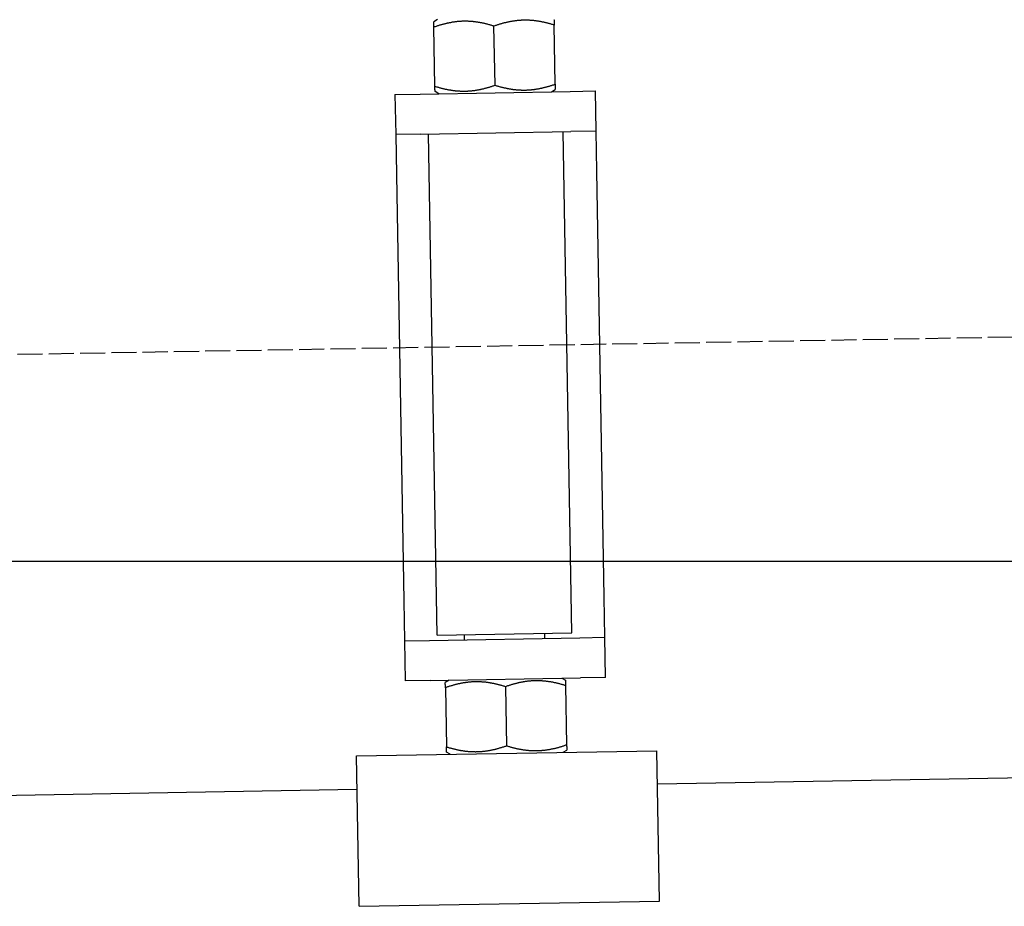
# Model space of a CAD drawing. Extents: x 562 to 7231, y 5467 to 12326.
# Tile 46 of 65: x 5869 to 6065, y 8047 to 8224. Entities that reach past the tile are written whole.
import ezdxf

# ---------------------------------------------------------------- set-up
doc = ezdxf.new("R2010")
doc.units = 0
doc.linetypes.add('GEN3', pattern=[6.25, 5, -1.25])
doc.layers.get('0').update_dxf_attribs({"linetype": 'CONTINUOUS'})
doc.layers.add('3', color=6, linetype='GEN3')
doc.layers.add('5', color=3, linetype='CONTINUOUS')

msp = doc.modelspace()

# ---------------------------------------------------------------- linework, layer by layer
for p, q in [((5952.16, 8224), (5951.418, 8223.554)), ((5975.639, 8211.112), (5975.433, 8222.901)), ((5951.642, 8210.694), (5951.436, 8222.482)), ((5963.64, 8210.903), (5963.435, 8222.692)), ((5943.67, 8209.049), (5948.669, 8209.137)), ((5943.67, 8209.049), (5943.809, 8201.051)), ((5948.669, 8209.137), (5978.664, 8209.66)), ((5952.418, 8209.202), (5951.661, 8209.622)), ((5974.915, 8209.595), (5975.657, 8210.041)), ((5978.664, 8209.66), (5983.664, 8209.748)), ((5983.803, 8201.749), (5983.664, 8209.748)), ((5948.809, 8201.138), (5943.809, 8201.051)), ((5948.809, 8201.138), (5978.804, 8201.661)), ((5952.104, 8101.18), (5950.358, 8201.165)), ((5979, 8101.65), (5977.254, 8201.634)), ((5983.803, 8201.749), (5978.804, 8201.661)), ((5983.943, 8193.75), (5983.803, 8201.749)), ((5943.809, 8201.051), (5943.949, 8193.052)), ((5985.426, 8108.763), (5983.943, 8193.75)), ((5943.949, 8193.052), (5945.432, 8108.065)), ((5985.566, 8100.764), (5985.426, 8108.763)), ((5945.432, 8108.065), (5945.572, 8100.066)), ((5952.104, 8101.18), (5979, 8101.65)), ((5957.57, 8100.275), (5957.553, 8101.275)), ((5973.568, 8100.555), (5973.55, 8101.555)), ((5945.572, 8100.066), (5950.571, 8100.153)), ((5945.572, 8100.066), (5945.712, 8092.067)), ((5950.571, 8100.153), (5980.567, 8100.677)), ((5980.567, 8100.677), (5985.566, 8100.764)), ((5985.706, 8092.765), (5985.566, 8100.764)), ((5950.711, 8092.155), (5945.712, 8092.067)), ((5950.711, 8092.155), (5980.706, 8092.678)), ((5954.46, 8092.22), (5953.718, 8091.774)), ((5976.957, 8092.613), (5977.714, 8092.193)), ((5977.733, 8091.121), (5977.939, 8079.333)), ((5985.706, 8092.765), (5980.706, 8092.678)), ((5953.737, 8090.702), (5953.942, 8078.914)), ((5965.735, 8090.912), (5965.941, 8079.123)), ((5935.971, 8077.095), (5995.962, 8078.142)), ((5954.719, 8077.422), (5953.961, 8077.842)), ((5977.215, 8077.815), (5977.958, 8078.261)), ((5996.486, 8048.147), (5995.962, 8078.142)), ((5936.495, 8047.1), (5935.971, 8077.095)), ((6241.042, 8075.719), (5996.079, 8071.443)), ((5936.088, 8070.396), (4741.27, 8049.54)), ((5936.495, 8047.1), (5996.486, 8048.147))]:
    msp.add_line(p, q)
for points in [[(5951.44, 8222.48, 0), (5951.44, 8222.51, 0), (5951.44, 8222.53, 0), (5951.44, 8222.55, 0), (5951.43, 8222.58, 0), (5951.43, 8222.6, 0), (5951.43, 8222.62, 0), (5951.43, 8222.64, 0), (5951.43, 8222.67, 0), (5951.43, 8222.69, 0), (5951.43, 8222.71, 0), (5951.43, 8222.73, 0), (5951.43, 8222.75, 0), (5951.43, 8222.77, 0), (5951.43, 8222.79, 0), (5951.43, 8222.81, 0), (5951.43, 8222.83, 0), (5951.43, 8222.85, 0), (5951.43, 8222.87, 0), (5951.43, 8222.89, 0), (5951.43, 8222.9, 0), (5951.43, 8222.92, 0), (5951.43, 8222.94, 0), (5951.43, 8222.96, 0), (5951.43, 8222.98, 0), (5951.43, 8222.99, 0), (5951.43, 8223.01, 0), (5951.43, 8223.02, 0), (5951.43, 8223.04, 0), (5951.43, 8223.06, 0), (5951.43, 8223.07, 0), (5951.43, 8223.09, 0), (5951.43, 8223.1, 0), (5951.43, 8223.12, 0), (5951.43, 8223.13, 0), (5951.42, 8223.15, 0), (5951.42, 8223.16, 0), (5951.42, 8223.17, 0), (5951.42, 8223.19, 0), (5951.42, 8223.2, 0), (5951.42, 8223.21, 0), (5951.42, 8223.22, 0), (5951.42, 8223.24, 0), (5951.42, 8223.25, 0), (5951.42, 8223.26, 0), (5951.42, 8223.27, 0), (5951.42, 8223.28, 0), (5951.42, 8223.3, 0), (5951.42, 8223.31, 0), (5951.42, 8223.32, 0), (5951.42, 8223.33, 0), (5951.42, 8223.34, 0), (5951.42, 8223.35, 0), (5951.42, 8223.36, 0), (5951.42, 8223.37, 0), (5951.42, 8223.38, 0), (5951.42, 8223.38, 0), (5951.42, 8223.39, 0), (5951.42, 8223.4, 0), (5951.42, 8223.41, 0), (5951.42, 8223.42, 0), (5951.42, 8223.43, 0), (5951.42, 8223.43, 0), (5951.42, 8223.44, 0), (5951.42, 8223.45, 0), (5951.42, 8223.45, 0), (5951.42, 8223.46, 0), (5951.42, 8223.47, 0), (5951.42, 8223.47, 0), (5951.42, 8223.48, 0), (5951.42, 8223.48, 0), (5951.42, 8223.49, 0), (5951.42, 8223.5, 0), (5951.42, 8223.5, 0), (5951.42, 8223.51, 0), (5951.42, 8223.51, 0), (5951.42, 8223.51, 0), (5951.42, 8223.52, 0), (5951.42, 8223.52, 0), (5951.42, 8223.53, 0), (5951.42, 8223.53, 0), (5951.42, 8223.53, 0), (5951.42, 8223.54, 0), (5951.42, 8223.54, 0), (5951.42, 8223.54, 0), (5951.42, 8223.54, 0), (5951.42, 8223.54, 0), (5951.42, 8223.55, 0), (5951.42, 8223.55, 0), (5951.42, 8223.55, 0), (5951.42, 8223.55, 0), (5951.42, 8223.55, 0), (5951.42, 8223.55, 0), (5951.42, 8223.55, 0), (5951.42, 8223.55, 0), (5951.42, 8223.55, 0)], [(5963.43, 8222.69, 0), (5963.29, 8222.74, 0), (5963.14, 8222.78, 0), (5963, 8222.82, 0), (5962.86, 8222.87, 0), (5962.72, 8222.91, 0), (5962.58, 8222.95, 0), (5962.44, 8222.98, 0), (5962.3, 8223.02, 0), (5962.17, 8223.06, 0), (5962.03, 8223.09, 0), (5961.9, 8223.12, 0), (5961.76, 8223.16, 0), (5961.63, 8223.19, 0), (5961.5, 8223.22, 0), (5961.37, 8223.25, 0), (5961.24, 8223.27, 0), (5961.11, 8223.3, 0), (5960.98, 8223.33, 0), (5960.85, 8223.35, 0), (5960.73, 8223.37, 0), (5960.6, 8223.4, 0), (5960.47, 8223.42, 0), (5960.35, 8223.44, 0), (5960.23, 8223.46, 0), (5960.1, 8223.48, 0), (5959.98, 8223.5, 0), (5959.86, 8223.51, 0), (5959.73, 8223.53, 0), (5959.61, 8223.54, 0), (5959.49, 8223.56, 0), (5959.37, 8223.57, 0), (5959.25, 8223.58, 0), (5959.13, 8223.6, 0), (5959.01, 8223.61, 0), (5958.89, 8223.62, 0), (5958.77, 8223.62, 0), (5958.65, 8223.63, 0), (5958.53, 8223.64, 0), (5958.42, 8223.64, 0), (5958.3, 8223.65, 0), (5958.18, 8223.65, 0), (5958.06, 8223.66, 0), (5957.94, 8223.66, 0), (5957.83, 8223.66, 0), (5957.71, 8223.66, 0), (5957.59, 8223.66, 0), (5957.48, 8223.66, 0), (5957.36, 8223.66, 0), (5957.24, 8223.65, 0), (5957.12, 8223.65, 0), (5957.01, 8223.65, 0), (5956.89, 8223.64, 0), (5956.77, 8223.63, 0), (5956.65, 8223.63, 0), (5956.54, 8223.62, 0), (5956.42, 8223.61, 0), (5956.3, 8223.6, 0), (5956.18, 8223.59, 0), (5956.06, 8223.58, 0), (5955.95, 8223.56, 0), (5955.83, 8223.55, 0), (5955.71, 8223.54, 0), (5955.59, 8223.52, 0), (5955.47, 8223.5, 0), (5955.35, 8223.49, 0), (5955.23, 8223.47, 0), (5955.11, 8223.45, 0), (5954.98, 8223.43, 0), (5954.86, 8223.41, 0), (5954.74, 8223.38, 0), (5954.62, 8223.36, 0), (5954.49, 8223.34, 0), (5954.37, 8223.31, 0), (5954.24, 8223.29, 0), (5954.12, 8223.26, 0), (5953.99, 8223.23, 0), (5953.87, 8223.2, 0), (5953.74, 8223.17, 0), (5953.61, 8223.14, 0), (5953.48, 8223.11, 0), (5953.35, 8223.07, 0), (5953.22, 8223.04, 0), (5953.09, 8223, 0), (5952.96, 8222.97, 0), (5952.83, 8222.93, 0), (5952.69, 8222.89, 0), (5952.56, 8222.85, 0), (5952.42, 8222.81, 0), (5952.28, 8222.77, 0), (5952.15, 8222.72, 0), (5952.01, 8222.68, 0), (5951.87, 8222.63, 0), (5951.72, 8222.58, 0), (5951.58, 8222.53, 0), (5951.44, 8222.48, 0)], [(5975.43, 8222.9, 0), (5975.29, 8222.95, 0), (5975.14, 8222.99, 0), (5975, 8223.03, 0), (5974.86, 8223.08, 0), (5974.72, 8223.12, 0), (5974.58, 8223.15, 0), (5974.44, 8223.19, 0), (5974.3, 8223.23, 0), (5974.16, 8223.26, 0), (5974.03, 8223.3, 0), (5973.89, 8223.33, 0), (5973.76, 8223.36, 0), (5973.63, 8223.4, 0), (5973.5, 8223.43, 0), (5973.37, 8223.45, 0), (5973.24, 8223.48, 0), (5973.11, 8223.51, 0), (5972.98, 8223.54, 0), (5972.85, 8223.56, 0), (5972.72, 8223.58, 0), (5972.6, 8223.61, 0), (5972.47, 8223.63, 0), (5972.35, 8223.65, 0), (5972.22, 8223.67, 0), (5972.1, 8223.69, 0), (5971.98, 8223.71, 0), (5971.85, 8223.72, 0), (5971.73, 8223.74, 0), (5971.61, 8223.75, 0), (5971.49, 8223.77, 0), (5971.37, 8223.78, 0), (5971.25, 8223.79, 0), (5971.13, 8223.8, 0), (5971.01, 8223.81, 0), (5970.89, 8223.82, 0), (5970.77, 8223.83, 0), (5970.65, 8223.84, 0), (5970.53, 8223.85, 0), (5970.41, 8223.85, 0), (5970.3, 8223.86, 0), (5970.18, 8223.86, 0), (5970.06, 8223.87, 0), (5969.94, 8223.87, 0), (5969.83, 8223.87, 0), (5969.71, 8223.87, 0), (5969.59, 8223.87, 0), (5969.47, 8223.87, 0), (5969.36, 8223.87, 0), (5969.24, 8223.86, 0), (5969.12, 8223.86, 0), (5969, 8223.86, 0), (5968.89, 8223.85, 0), (5968.77, 8223.84, 0), (5968.65, 8223.84, 0), (5968.53, 8223.83, 0), (5968.42, 8223.82, 0), (5968.3, 8223.81, 0), (5968.18, 8223.8, 0), (5968.06, 8223.79, 0), (5967.94, 8223.77, 0), (5967.82, 8223.76, 0), (5967.71, 8223.74, 0), (5967.59, 8223.73, 0), (5967.47, 8223.71, 0), (5967.35, 8223.7, 0), (5967.23, 8223.68, 0), (5967.1, 8223.66, 0), (5966.98, 8223.64, 0), (5966.86, 8223.62, 0), (5966.74, 8223.59, 0), (5966.62, 8223.57, 0), (5966.49, 8223.55, 0), (5966.37, 8223.52, 0), (5966.24, 8223.5, 0), (5966.12, 8223.47, 0), (5965.99, 8223.44, 0), (5965.87, 8223.41, 0), (5965.74, 8223.38, 0), (5965.61, 8223.35, 0), (5965.48, 8223.32, 0), (5965.35, 8223.28, 0), (5965.22, 8223.25, 0), (5965.09, 8223.21, 0), (5964.96, 8223.18, 0), (5964.82, 8223.14, 0), (5964.69, 8223.1, 0), (5964.56, 8223.06, 0), (5964.42, 8223.02, 0), (5964.28, 8222.97, 0), (5964.14, 8222.93, 0), (5964, 8222.89, 0), (5963.86, 8222.84, 0), (5963.72, 8222.79, 0), (5963.58, 8222.74, 0), (5963.43, 8222.69, 0)], [(5975.41, 8223.97, 0), (5975.41, 8223.97, 0), (5975.41, 8223.97, 0), (5975.41, 8223.97, 0), (5975.41, 8223.97, 0), (5975.41, 8223.97, 0), (5975.41, 8223.97, 0), (5975.41, 8223.97, 0), (5975.41, 8223.97, 0), (5975.41, 8223.96, 0), (5975.41, 8223.96, 0), (5975.41, 8223.96, 0), (5975.41, 8223.96, 0), (5975.41, 8223.95, 0), (5975.41, 8223.95, 0), (5975.41, 8223.95, 0), (5975.41, 8223.94, 0), (5975.41, 8223.94, 0), (5975.41, 8223.94, 0), (5975.41, 8223.93, 0), (5975.41, 8223.93, 0), (5975.41, 8223.92, 0), (5975.42, 8223.92, 0), (5975.42, 8223.91, 0), (5975.42, 8223.91, 0), (5975.42, 8223.9, 0), (5975.42, 8223.9, 0), (5975.42, 8223.89, 0), (5975.42, 8223.89, 0), (5975.42, 8223.88, 0), (5975.42, 8223.87, 0), (5975.42, 8223.87, 0), (5975.42, 8223.86, 0), (5975.42, 8223.85, 0), (5975.42, 8223.84, 0), (5975.42, 8223.84, 0), (5975.42, 8223.83, 0), (5975.42, 8223.82, 0), (5975.42, 8223.81, 0), (5975.42, 8223.8, 0), (5975.42, 8223.79, 0), (5975.42, 8223.78, 0), (5975.42, 8223.78, 0), (5975.42, 8223.77, 0), (5975.42, 8223.76, 0), (5975.42, 8223.75, 0), (5975.42, 8223.74, 0), (5975.42, 8223.72, 0), (5975.42, 8223.71, 0), (5975.42, 8223.7, 0), (5975.42, 8223.69, 0), (5975.42, 8223.68, 0), (5975.42, 8223.67, 0), (5975.42, 8223.66, 0), (5975.42, 8223.64, 0), (5975.42, 8223.63, 0), (5975.42, 8223.62, 0), (5975.42, 8223.61, 0), (5975.42, 8223.59, 0), (5975.42, 8223.58, 0), (5975.42, 8223.56, 0), (5975.42, 8223.55, 0), (5975.42, 8223.54, 0), (5975.42, 8223.52, 0), (5975.42, 8223.51, 0), (5975.42, 8223.49, 0), (5975.42, 8223.48, 0), (5975.42, 8223.46, 0), (5975.42, 8223.44, 0), (5975.42, 8223.43, 0), (5975.42, 8223.41, 0), (5975.42, 8223.39, 0), (5975.42, 8223.38, 0), (5975.42, 8223.36, 0), (5975.43, 8223.34, 0), (5975.43, 8223.32, 0), (5975.43, 8223.31, 0), (5975.43, 8223.29, 0), (5975.43, 8223.27, 0), (5975.43, 8223.25, 0), (5975.43, 8223.23, 0), (5975.43, 8223.21, 0), (5975.43, 8223.19, 0), (5975.43, 8223.17, 0), (5975.43, 8223.15, 0), (5975.43, 8223.13, 0), (5975.43, 8223.11, 0), (5975.43, 8223.09, 0), (5975.43, 8223.06, 0), (5975.43, 8223.04, 0), (5975.43, 8223.02, 0), (5975.43, 8223, 0), (5975.43, 8222.97, 0), (5975.43, 8222.95, 0), (5975.43, 8222.93, 0), (5975.43, 8222.9, 0)], [(5963.64, 8210.9, 0), (5963.79, 8210.86, 0), (5963.93, 8210.81, 0), (5964.07, 8210.77, 0), (5964.22, 8210.73, 0), (5964.36, 8210.69, 0), (5964.5, 8210.65, 0), (5964.64, 8210.61, 0), (5964.77, 8210.57, 0), (5964.91, 8210.54, 0), (5965.04, 8210.5, 0), (5965.18, 8210.47, 0), (5965.31, 8210.44, 0), (5965.45, 8210.41, 0), (5965.58, 8210.38, 0), (5965.71, 8210.35, 0), (5965.84, 8210.32, 0), (5965.97, 8210.29, 0), (5966.09, 8210.27, 0), (5966.22, 8210.24, 0), (5966.35, 8210.22, 0), (5966.48, 8210.2, 0), (5966.6, 8210.18, 0), (5966.73, 8210.15, 0), (5966.85, 8210.14, 0), (5966.97, 8210.12, 0), (5967.1, 8210.1, 0), (5967.22, 8210.08, 0), (5967.34, 8210.07, 0), (5967.46, 8210.05, 0), (5967.58, 8210.04, 0), (5967.7, 8210.02, 0), (5967.83, 8210.01, 0), (5967.95, 8210, 0), (5968.06, 8209.99, 0), (5968.18, 8209.98, 0), (5968.3, 8209.97, 0), (5968.42, 8209.96, 0), (5968.54, 8209.96, 0), (5968.66, 8209.95, 0), (5968.78, 8209.95, 0), (5968.89, 8209.94, 0), (5969.01, 8209.94, 0), (5969.13, 8209.94, 0), (5969.25, 8209.93, 0), (5969.37, 8209.93, 0), (5969.48, 8209.93, 0), (5969.6, 8209.94, 0), (5969.72, 8209.94, 0), (5969.83, 8209.94, 0), (5969.95, 8209.94, 0), (5970.07, 8209.95, 0), (5970.19, 8209.95, 0), (5970.3, 8209.96, 0), (5970.42, 8209.97, 0), (5970.54, 8209.98, 0), (5970.66, 8209.99, 0), (5970.77, 8210, 0), (5970.89, 8210.01, 0), (5971.01, 8210.02, 0), (5971.13, 8210.03, 0), (5971.25, 8210.04, 0), (5971.37, 8210.06, 0), (5971.49, 8210.07, 0), (5971.61, 8210.09, 0), (5971.73, 8210.11, 0), (5971.85, 8210.13, 0), (5971.97, 8210.15, 0), (5972.09, 8210.17, 0), (5972.21, 8210.19, 0), (5972.34, 8210.21, 0), (5972.46, 8210.23, 0), (5972.58, 8210.26, 0), (5972.71, 8210.28, 0), (5972.83, 8210.31, 0), (5972.96, 8210.34, 0), (5973.08, 8210.36, 0), (5973.21, 8210.39, 0), (5973.34, 8210.42, 0), (5973.46, 8210.45, 0), (5973.59, 8210.49, 0), (5973.72, 8210.52, 0), (5973.85, 8210.55, 0), (5973.98, 8210.59, 0), (5974.12, 8210.63, 0), (5974.25, 8210.67, 0), (5974.38, 8210.7, 0), (5974.52, 8210.74, 0), (5974.65, 8210.79, 0), (5974.79, 8210.83, 0), (5974.93, 8210.87, 0), (5975.07, 8210.92, 0), (5975.21, 8210.97, 0), (5975.35, 8211.01, 0), (5975.49, 8211.06, 0), (5975.64, 8211.11, 0)], [(5975.64, 8211.11, 0), (5975.64, 8211.09, 0), (5975.64, 8211.06, 0), (5975.64, 8211.04, 0), (5975.64, 8211.02, 0), (5975.64, 8211, 0), (5975.64, 8210.97, 0), (5975.64, 8210.95, 0), (5975.64, 8210.93, 0), (5975.64, 8210.91, 0), (5975.64, 8210.89, 0), (5975.64, 8210.86, 0), (5975.64, 8210.84, 0), (5975.64, 8210.82, 0), (5975.64, 8210.8, 0), (5975.64, 8210.78, 0), (5975.64, 8210.76, 0), (5975.65, 8210.75, 0), (5975.65, 8210.73, 0), (5975.65, 8210.71, 0), (5975.65, 8210.69, 0), (5975.65, 8210.67, 0), (5975.65, 8210.65, 0), (5975.65, 8210.64, 0), (5975.65, 8210.62, 0), (5975.65, 8210.6, 0), (5975.65, 8210.59, 0), (5975.65, 8210.57, 0), (5975.65, 8210.55, 0), (5975.65, 8210.54, 0), (5975.65, 8210.52, 0), (5975.65, 8210.51, 0), (5975.65, 8210.49, 0), (5975.65, 8210.48, 0), (5975.65, 8210.46, 0), (5975.65, 8210.45, 0), (5975.65, 8210.44, 0), (5975.65, 8210.42, 0), (5975.65, 8210.41, 0), (5975.65, 8210.4, 0), (5975.65, 8210.38, 0), (5975.65, 8210.37, 0), (5975.65, 8210.36, 0), (5975.65, 8210.35, 0), (5975.65, 8210.33, 0), (5975.65, 8210.32, 0), (5975.65, 8210.31, 0), (5975.65, 8210.3, 0), (5975.65, 8210.29, 0), (5975.65, 8210.28, 0), (5975.65, 8210.27, 0), (5975.65, 8210.26, 0), (5975.65, 8210.25, 0), (5975.65, 8210.24, 0), (5975.65, 8210.23, 0), (5975.65, 8210.22, 0), (5975.65, 8210.21, 0), (5975.65, 8210.2, 0), (5975.65, 8210.19, 0), (5975.65, 8210.19, 0), (5975.65, 8210.18, 0), (5975.66, 8210.17, 0), (5975.66, 8210.16, 0), (5975.66, 8210.15, 0), (5975.66, 8210.15, 0), (5975.66, 8210.14, 0), (5975.66, 8210.13, 0), (5975.66, 8210.13, 0), (5975.66, 8210.12, 0), (5975.66, 8210.12, 0), (5975.66, 8210.11, 0), (5975.66, 8210.1, 0), (5975.66, 8210.1, 0), (5975.66, 8210.09, 0), (5975.66, 8210.09, 0), (5975.66, 8210.09, 0), (5975.66, 8210.08, 0), (5975.66, 8210.08, 0), (5975.66, 8210.07, 0), (5975.66, 8210.07, 0), (5975.66, 8210.07, 0), (5975.66, 8210.06, 0), (5975.66, 8210.06, 0), (5975.66, 8210.06, 0), (5975.66, 8210.05, 0), (5975.66, 8210.05, 0), (5975.66, 8210.05, 0), (5975.66, 8210.05, 0), (5975.66, 8210.05, 0), (5975.66, 8210.04, 0), (5975.66, 8210.04, 0), (5975.66, 8210.04, 0), (5975.66, 8210.04, 0), (5975.66, 8210.04, 0), (5975.66, 8210.04, 0), (5975.66, 8210.04, 0)], [(5951.64, 8210.69, 0), (5951.79, 8210.65, 0), (5951.93, 8210.6, 0), (5952.08, 8210.56, 0), (5952.22, 8210.52, 0), (5952.36, 8210.48, 0), (5952.5, 8210.44, 0), (5952.64, 8210.4, 0), (5952.77, 8210.37, 0), (5952.91, 8210.33, 0), (5953.05, 8210.3, 0), (5953.18, 8210.26, 0), (5953.31, 8210.23, 0), (5953.45, 8210.2, 0), (5953.58, 8210.17, 0), (5953.71, 8210.14, 0), (5953.84, 8210.11, 0), (5953.97, 8210.09, 0), (5954.1, 8210.06, 0), (5954.22, 8210.03, 0), (5954.35, 8210.01, 0), (5954.48, 8209.99, 0), (5954.6, 8209.97, 0), (5954.73, 8209.95, 0), (5954.85, 8209.93, 0), (5954.98, 8209.91, 0), (5955.1, 8209.89, 0), (5955.22, 8209.87, 0), (5955.34, 8209.86, 0), (5955.46, 8209.84, 0), (5955.59, 8209.83, 0), (5955.71, 8209.81, 0), (5955.83, 8209.8, 0), (5955.95, 8209.79, 0), (5956.07, 8209.78, 0), (5956.19, 8209.77, 0), (5956.31, 8209.76, 0), (5956.42, 8209.75, 0), (5956.54, 8209.75, 0), (5956.66, 8209.74, 0), (5956.78, 8209.74, 0), (5956.9, 8209.73, 0), (5957.01, 8209.73, 0), (5957.13, 8209.73, 0), (5957.25, 8209.72, 0), (5957.37, 8209.72, 0), (5957.48, 8209.72, 0), (5957.6, 8209.73, 0), (5957.72, 8209.73, 0), (5957.84, 8209.73, 0), (5957.95, 8209.73, 0), (5958.07, 8209.74, 0), (5958.19, 8209.74, 0), (5958.31, 8209.75, 0), (5958.42, 8209.76, 0), (5958.54, 8209.77, 0), (5958.66, 8209.78, 0), (5958.78, 8209.79, 0), (5958.89, 8209.8, 0), (5959.01, 8209.81, 0), (5959.13, 8209.82, 0), (5959.25, 8209.84, 0), (5959.37, 8209.85, 0), (5959.49, 8209.87, 0), (5959.61, 8209.88, 0), (5959.73, 8209.9, 0), (5959.85, 8209.92, 0), (5959.97, 8209.94, 0), (5960.09, 8209.96, 0), (5960.21, 8209.98, 0), (5960.34, 8210, 0), (5960.46, 8210.02, 0), (5960.58, 8210.05, 0), (5960.71, 8210.07, 0), (5960.83, 8210.1, 0), (5960.96, 8210.13, 0), (5961.08, 8210.15, 0), (5961.21, 8210.18, 0), (5961.34, 8210.21, 0), (5961.47, 8210.24, 0), (5961.59, 8210.28, 0), (5961.72, 8210.31, 0), (5961.85, 8210.35, 0), (5961.99, 8210.38, 0), (5962.12, 8210.42, 0), (5962.25, 8210.46, 0), (5962.38, 8210.5, 0), (5962.52, 8210.54, 0), (5962.66, 8210.58, 0), (5962.79, 8210.62, 0), (5962.93, 8210.66, 0), (5963.07, 8210.71, 0), (5963.21, 8210.76, 0), (5963.35, 8210.8, 0), (5963.5, 8210.85, 0), (5963.64, 8210.9, 0)], [(5951.66, 8209.62, 0), (5951.66, 8209.62, 0), (5951.66, 8209.62, 0), (5951.66, 8209.62, 0), (5951.66, 8209.62, 0), (5951.66, 8209.62, 0), (5951.66, 8209.63, 0), (5951.66, 8209.63, 0), (5951.66, 8209.63, 0), (5951.66, 8209.63, 0), (5951.66, 8209.63, 0), (5951.66, 8209.64, 0), (5951.66, 8209.64, 0), (5951.66, 8209.64, 0), (5951.66, 8209.64, 0), (5951.66, 8209.65, 0), (5951.66, 8209.65, 0), (5951.66, 8209.65, 0), (5951.66, 8209.66, 0), (5951.66, 8209.66, 0), (5951.66, 8209.67, 0), (5951.66, 8209.67, 0), (5951.66, 8209.68, 0), (5951.66, 8209.68, 0), (5951.66, 8209.69, 0), (5951.66, 8209.69, 0), (5951.66, 8209.7, 0), (5951.66, 8209.7, 0), (5951.66, 8209.71, 0), (5951.66, 8209.72, 0), (5951.66, 8209.72, 0), (5951.66, 8209.73, 0), (5951.66, 8209.74, 0), (5951.66, 8209.74, 0), (5951.66, 8209.75, 0), (5951.66, 8209.76, 0), (5951.66, 8209.77, 0), (5951.66, 8209.77, 0), (5951.66, 8209.78, 0), (5951.66, 8209.79, 0), (5951.66, 8209.8, 0), (5951.66, 8209.81, 0), (5951.66, 8209.82, 0), (5951.66, 8209.83, 0), (5951.66, 8209.84, 0), (5951.66, 8209.85, 0), (5951.66, 8209.86, 0), (5951.66, 8209.87, 0), (5951.66, 8209.88, 0), (5951.66, 8209.89, 0), (5951.66, 8209.9, 0), (5951.66, 8209.91, 0), (5951.66, 8209.93, 0), (5951.66, 8209.94, 0), (5951.66, 8209.95, 0), (5951.65, 8209.96, 0), (5951.65, 8209.98, 0), (5951.65, 8209.99, 0), (5951.65, 8210, 0), (5951.65, 8210.02, 0), (5951.65, 8210.03, 0), (5951.65, 8210.04, 0), (5951.65, 8210.06, 0), (5951.65, 8210.07, 0), (5951.65, 8210.09, 0), (5951.65, 8210.1, 0), (5951.65, 8210.12, 0), (5951.65, 8210.14, 0), (5951.65, 8210.15, 0), (5951.65, 8210.17, 0), (5951.65, 8210.18, 0), (5951.65, 8210.2, 0), (5951.65, 8210.22, 0), (5951.65, 8210.24, 0), (5951.65, 8210.25, 0), (5951.65, 8210.27, 0), (5951.65, 8210.29, 0), (5951.65, 8210.31, 0), (5951.65, 8210.33, 0), (5951.65, 8210.35, 0), (5951.65, 8210.37, 0), (5951.65, 8210.38, 0), (5951.65, 8210.4, 0), (5951.65, 8210.43, 0), (5951.65, 8210.45, 0), (5951.65, 8210.47, 0), (5951.65, 8210.49, 0), (5951.65, 8210.51, 0), (5951.65, 8210.53, 0), (5951.64, 8210.55, 0), (5951.64, 8210.58, 0), (5951.64, 8210.6, 0), (5951.64, 8210.62, 0), (5951.64, 8210.65, 0), (5951.64, 8210.67, 0), (5951.64, 8210.69, 0)], [(5953.74, 8090.7, 0), (5953.74, 8090.73, 0), (5953.74, 8090.75, 0), (5953.74, 8090.77, 0), (5953.74, 8090.8, 0), (5953.73, 8090.82, 0), (5953.73, 8090.84, 0), (5953.73, 8090.86, 0), (5953.73, 8090.89, 0), (5953.73, 8090.91, 0), (5953.73, 8090.93, 0), (5953.73, 8090.95, 0), (5953.73, 8090.97, 0), (5953.73, 8090.99, 0), (5953.73, 8091.01, 0), (5953.73, 8091.03, 0), (5953.73, 8091.05, 0), (5953.73, 8091.07, 0), (5953.73, 8091.09, 0), (5953.73, 8091.11, 0), (5953.73, 8091.12, 0), (5953.73, 8091.14, 0), (5953.73, 8091.16, 0), (5953.73, 8091.18, 0), (5953.73, 8091.2, 0), (5953.73, 8091.21, 0), (5953.73, 8091.23, 0), (5953.73, 8091.24, 0), (5953.73, 8091.26, 0), (5953.73, 8091.28, 0), (5953.73, 8091.29, 0), (5953.73, 8091.31, 0), (5953.73, 8091.32, 0), (5953.73, 8091.34, 0), (5953.73, 8091.35, 0), (5953.73, 8091.37, 0), (5953.72, 8091.38, 0), (5953.72, 8091.39, 0), (5953.72, 8091.41, 0), (5953.72, 8091.42, 0), (5953.72, 8091.43, 0), (5953.72, 8091.44, 0), (5953.72, 8091.46, 0), (5953.72, 8091.47, 0), (5953.72, 8091.48, 0), (5953.72, 8091.49, 0), (5953.72, 8091.5, 0), (5953.72, 8091.52, 0), (5953.72, 8091.53, 0), (5953.72, 8091.54, 0), (5953.72, 8091.55, 0), (5953.72, 8091.56, 0), (5953.72, 8091.57, 0), (5953.72, 8091.58, 0), (5953.72, 8091.59, 0), (5953.72, 8091.6, 0), (5953.72, 8091.6, 0), (5953.72, 8091.61, 0), (5953.72, 8091.62, 0), (5953.72, 8091.63, 0), (5953.72, 8091.64, 0), (5953.72, 8091.65, 0), (5953.72, 8091.65, 0), (5953.72, 8091.66, 0), (5953.72, 8091.67, 0), (5953.72, 8091.67, 0), (5953.72, 8091.68, 0), (5953.72, 8091.69, 0), (5953.72, 8091.69, 0), (5953.72, 8091.7, 0), (5953.72, 8091.7, 0), (5953.72, 8091.71, 0), (5953.72, 8091.72, 0), (5953.72, 8091.72, 0), (5953.72, 8091.73, 0), (5953.72, 8091.73, 0), (5953.72, 8091.73, 0), (5953.72, 8091.74, 0), (5953.72, 8091.74, 0), (5953.72, 8091.75, 0), (5953.72, 8091.75, 0), (5953.72, 8091.75, 0), (5953.72, 8091.76, 0), (5953.72, 8091.76, 0), (5953.72, 8091.76, 0), (5953.72, 8091.76, 0), (5953.72, 8091.76, 0), (5953.72, 8091.77, 0), (5953.72, 8091.77, 0), (5953.72, 8091.77, 0), (5953.72, 8091.77, 0), (5953.72, 8091.77, 0), (5953.72, 8091.77, 0), (5953.72, 8091.77, 0), (5953.72, 8091.77, 0), (5953.72, 8091.77, 0)], [(5965.73, 8090.91, 0), (5965.59, 8090.96, 0), (5965.44, 8091, 0), (5965.3, 8091.04, 0), (5965.16, 8091.09, 0), (5965.02, 8091.13, 0), (5964.88, 8091.17, 0), (5964.74, 8091.2, 0), (5964.6, 8091.24, 0), (5964.47, 8091.28, 0), (5964.33, 8091.31, 0), (5964.2, 8091.34, 0), (5964.06, 8091.38, 0), (5963.93, 8091.41, 0), (5963.8, 8091.44, 0), (5963.67, 8091.47, 0), (5963.54, 8091.49, 0), (5963.41, 8091.52, 0), (5963.28, 8091.55, 0), (5963.15, 8091.57, 0), (5963.03, 8091.59, 0), (5962.9, 8091.62, 0), (5962.77, 8091.64, 0), (5962.65, 8091.66, 0), (5962.53, 8091.68, 0), (5962.4, 8091.7, 0), (5962.28, 8091.72, 0), (5962.16, 8091.73, 0), (5962.03, 8091.75, 0), (5961.91, 8091.76, 0), (5961.79, 8091.78, 0), (5961.67, 8091.79, 0), (5961.55, 8091.8, 0), (5961.43, 8091.82, 0), (5961.31, 8091.83, 0), (5961.19, 8091.84, 0), (5961.07, 8091.84, 0), (5960.95, 8091.85, 0), (5960.83, 8091.86, 0), (5960.72, 8091.86, 0), (5960.6, 8091.87, 0), (5960.48, 8091.87, 0), (5960.36, 8091.88, 0), (5960.25, 8091.88, 0), (5960.13, 8091.88, 0), (5960.01, 8091.88, 0), (5959.89, 8091.88, 0), (5959.78, 8091.88, 0), (5959.66, 8091.88, 0), (5959.54, 8091.87, 0), (5959.42, 8091.87, 0), (5959.31, 8091.87, 0), (5959.19, 8091.86, 0), (5959.07, 8091.85, 0), (5958.95, 8091.85, 0), (5958.84, 8091.84, 0), (5958.72, 8091.83, 0), (5958.6, 8091.82, 0), (5958.48, 8091.81, 0), (5958.36, 8091.8, 0), (5958.25, 8091.78, 0), (5958.13, 8091.77, 0), (5958.01, 8091.76, 0), (5957.89, 8091.74, 0), (5957.77, 8091.72, 0), (5957.65, 8091.71, 0), (5957.53, 8091.69, 0), (5957.41, 8091.67, 0), (5957.28, 8091.65, 0), (5957.16, 8091.63, 0), (5957.04, 8091.61, 0), (5956.92, 8091.58, 0), (5956.79, 8091.56, 0), (5956.67, 8091.53, 0), (5956.55, 8091.51, 0), (5956.42, 8091.48, 0), (5956.29, 8091.45, 0), (5956.17, 8091.42, 0), (5956.04, 8091.39, 0), (5955.91, 8091.36, 0), (5955.78, 8091.33, 0), (5955.65, 8091.29, 0), (5955.52, 8091.26, 0), (5955.39, 8091.22, 0), (5955.26, 8091.19, 0), (5955.13, 8091.15, 0), (5954.99, 8091.11, 0), (5954.86, 8091.07, 0), (5954.72, 8091.03, 0), (5954.58, 8090.99, 0), (5954.45, 8090.94, 0), (5954.31, 8090.9, 0), (5954.17, 8090.85, 0), (5954.02, 8090.8, 0), (5953.88, 8090.75, 0), (5953.74, 8090.7, 0)], [(5977.73, 8091.12, 0), (5977.59, 8091.17, 0), (5977.44, 8091.21, 0), (5977.3, 8091.25, 0), (5977.16, 8091.3, 0), (5977.02, 8091.34, 0), (5976.88, 8091.37, 0), (5976.74, 8091.41, 0), (5976.6, 8091.45, 0), (5976.46, 8091.48, 0), (5976.33, 8091.52, 0), (5976.19, 8091.55, 0), (5976.06, 8091.58, 0), (5975.93, 8091.62, 0), (5975.8, 8091.65, 0), (5975.67, 8091.68, 0), (5975.54, 8091.7, 0), (5975.41, 8091.73, 0), (5975.28, 8091.76, 0), (5975.15, 8091.78, 0), (5975.02, 8091.8, 0), (5974.9, 8091.83, 0), (5974.77, 8091.85, 0), (5974.65, 8091.87, 0), (5974.52, 8091.89, 0), (5974.4, 8091.91, 0), (5974.28, 8091.93, 0), (5974.15, 8091.94, 0), (5974.03, 8091.96, 0), (5973.91, 8091.97, 0), (5973.79, 8091.99, 0), (5973.67, 8092, 0), (5973.55, 8092.01, 0), (5973.43, 8092.02, 0), (5973.31, 8092.04, 0), (5973.19, 8092.04, 0), (5973.07, 8092.05, 0), (5972.95, 8092.06, 0), (5972.83, 8092.07, 0), (5972.71, 8092.07, 0), (5972.6, 8092.08, 0), (5972.48, 8092.08, 0), (5972.36, 8092.09, 0), (5972.24, 8092.09, 0), (5972.13, 8092.09, 0), (5972.01, 8092.09, 0), (5971.89, 8092.09, 0), (5971.77, 8092.09, 0), (5971.66, 8092.09, 0), (5971.54, 8092.08, 0), (5971.42, 8092.08, 0), (5971.3, 8092.08, 0), (5971.19, 8092.07, 0), (5971.07, 8092.06, 0), (5970.95, 8092.06, 0), (5970.83, 8092.05, 0), (5970.72, 8092.04, 0), (5970.6, 8092.03, 0), (5970.48, 8092.02, 0), (5970.36, 8092.01, 0), (5970.24, 8091.99, 0), (5970.12, 8091.98, 0), (5970.01, 8091.96, 0), (5969.89, 8091.95, 0), (5969.77, 8091.93, 0), (5969.65, 8091.92, 0), (5969.53, 8091.9, 0), (5969.4, 8091.88, 0), (5969.28, 8091.86, 0), (5969.16, 8091.84, 0), (5969.04, 8091.81, 0), (5968.92, 8091.79, 0), (5968.79, 8091.77, 0), (5968.67, 8091.74, 0), (5968.54, 8091.72, 0), (5968.42, 8091.69, 0), (5968.29, 8091.66, 0), (5968.17, 8091.63, 0), (5968.04, 8091.6, 0), (5967.91, 8091.57, 0), (5967.78, 8091.54, 0), (5967.65, 8091.5, 0), (5967.52, 8091.47, 0), (5967.39, 8091.43, 0), (5967.26, 8091.4, 0), (5967.12, 8091.36, 0), (5966.99, 8091.32, 0), (5966.86, 8091.28, 0), (5966.72, 8091.24, 0), (5966.58, 8091.19, 0), (5966.44, 8091.15, 0), (5966.3, 8091.11, 0), (5966.16, 8091.06, 0), (5966.02, 8091.01, 0), (5965.88, 8090.96, 0), (5965.73, 8090.91, 0)], [(5977.71, 8092.19, 0), (5977.71, 8092.19, 0), (5977.71, 8092.19, 0), (5977.71, 8092.19, 0), (5977.71, 8092.19, 0), (5977.71, 8092.19, 0), (5977.71, 8092.19, 0), (5977.71, 8092.19, 0), (5977.71, 8092.19, 0), (5977.71, 8092.18, 0), (5977.71, 8092.18, 0), (5977.71, 8092.18, 0), (5977.71, 8092.18, 0), (5977.71, 8092.17, 0), (5977.71, 8092.17, 0), (5977.71, 8092.17, 0), (5977.71, 8092.16, 0), (5977.71, 8092.16, 0), (5977.71, 8092.16, 0), (5977.72, 8092.15, 0), (5977.72, 8092.15, 0), (5977.72, 8092.14, 0), (5977.72, 8092.14, 0), (5977.72, 8092.13, 0), (5977.72, 8092.13, 0), (5977.72, 8092.12, 0), (5977.72, 8092.12, 0), (5977.72, 8092.11, 0), (5977.72, 8092.11, 0), (5977.72, 8092.1, 0), (5977.72, 8092.09, 0), (5977.72, 8092.09, 0), (5977.72, 8092.08, 0), (5977.72, 8092.07, 0), (5977.72, 8092.06, 0), (5977.72, 8092.06, 0), (5977.72, 8092.05, 0), (5977.72, 8092.04, 0), (5977.72, 8092.03, 0), (5977.72, 8092.02, 0), (5977.72, 8092.01, 0), (5977.72, 8092.01, 0), (5977.72, 8092, 0), (5977.72, 8091.99, 0), (5977.72, 8091.98, 0), (5977.72, 8091.97, 0), (5977.72, 8091.96, 0), (5977.72, 8091.94, 0), (5977.72, 8091.93, 0), (5977.72, 8091.92, 0), (5977.72, 8091.91, 0), (5977.72, 8091.9, 0), (5977.72, 8091.89, 0), (5977.72, 8091.88, 0), (5977.72, 8091.86, 0), (5977.72, 8091.85, 0), (5977.72, 8091.84, 0), (5977.72, 8091.83, 0), (5977.72, 8091.81, 0), (5977.72, 8091.8, 0), (5977.72, 8091.78, 0), (5977.72, 8091.77, 0), (5977.72, 8091.76, 0), (5977.72, 8091.74, 0), (5977.72, 8091.73, 0), (5977.72, 8091.71, 0), (5977.72, 8091.7, 0), (5977.72, 8091.68, 0), (5977.72, 8091.66, 0), (5977.72, 8091.65, 0), (5977.72, 8091.63, 0), (5977.72, 8091.61, 0), (5977.72, 8091.6, 0), (5977.73, 8091.58, 0), (5977.73, 8091.56, 0), (5977.73, 8091.54, 0), (5977.73, 8091.53, 0), (5977.73, 8091.51, 0), (5977.73, 8091.49, 0), (5977.73, 8091.47, 0), (5977.73, 8091.45, 0), (5977.73, 8091.43, 0), (5977.73, 8091.41, 0), (5977.73, 8091.39, 0), (5977.73, 8091.37, 0), (5977.73, 8091.35, 0), (5977.73, 8091.33, 0), (5977.73, 8091.31, 0), (5977.73, 8091.28, 0), (5977.73, 8091.26, 0), (5977.73, 8091.24, 0), (5977.73, 8091.22, 0), (5977.73, 8091.19, 0), (5977.73, 8091.17, 0), (5977.73, 8091.15, 0), (5977.73, 8091.12, 0)], [(5965.94, 8079.12, 0), (5966.09, 8079.08, 0), (5966.23, 8079.03, 0), (5966.37, 8078.99, 0), (5966.52, 8078.95, 0), (5966.66, 8078.91, 0), (5966.8, 8078.87, 0), (5966.94, 8078.83, 0), (5967.07, 8078.79, 0), (5967.21, 8078.76, 0), (5967.35, 8078.72, 0), (5967.48, 8078.69, 0), (5967.61, 8078.66, 0), (5967.75, 8078.63, 0), (5967.88, 8078.6, 0), (5968.01, 8078.57, 0), (5968.14, 8078.54, 0), (5968.27, 8078.51, 0), (5968.39, 8078.49, 0), (5968.52, 8078.46, 0), (5968.65, 8078.44, 0), (5968.78, 8078.42, 0), (5968.9, 8078.4, 0), (5969.03, 8078.37, 0), (5969.15, 8078.36, 0), (5969.27, 8078.34, 0), (5969.4, 8078.32, 0), (5969.52, 8078.3, 0), (5969.64, 8078.29, 0), (5969.76, 8078.27, 0), (5969.88, 8078.26, 0), (5970.01, 8078.24, 0), (5970.13, 8078.23, 0), (5970.25, 8078.22, 0), (5970.37, 8078.21, 0), (5970.48, 8078.2, 0), (5970.6, 8078.19, 0), (5970.72, 8078.18, 0), (5970.84, 8078.18, 0), (5970.96, 8078.17, 0), (5971.08, 8078.17, 0), (5971.2, 8078.16, 0), (5971.31, 8078.16, 0), (5971.43, 8078.16, 0), (5971.55, 8078.15, 0), (5971.67, 8078.15, 0), (5971.78, 8078.15, 0), (5971.9, 8078.16, 0), (5972.02, 8078.16, 0), (5972.13, 8078.16, 0), (5972.25, 8078.16, 0), (5972.37, 8078.17, 0), (5972.49, 8078.17, 0), (5972.6, 8078.18, 0), (5972.72, 8078.19, 0), (5972.84, 8078.2, 0), (5972.96, 8078.21, 0), (5973.07, 8078.22, 0), (5973.19, 8078.23, 0), (5973.31, 8078.24, 0), (5973.43, 8078.25, 0), (5973.55, 8078.26, 0), (5973.67, 8078.28, 0), (5973.79, 8078.29, 0), (5973.91, 8078.31, 0), (5974.03, 8078.33, 0), (5974.15, 8078.35, 0), (5974.27, 8078.37, 0), (5974.39, 8078.39, 0), (5974.51, 8078.41, 0), (5974.64, 8078.43, 0), (5974.76, 8078.45, 0), (5974.88, 8078.48, 0), (5975.01, 8078.5, 0), (5975.13, 8078.53, 0), (5975.26, 8078.56, 0), (5975.38, 8078.58, 0), (5975.51, 8078.61, 0), (5975.64, 8078.64, 0), (5975.76, 8078.67, 0), (5975.89, 8078.71, 0), (5976.02, 8078.74, 0), (5976.15, 8078.77, 0), (5976.28, 8078.81, 0), (5976.42, 8078.85, 0), (5976.55, 8078.89, 0), (5976.68, 8078.92, 0), (5976.82, 8078.97, 0), (5976.95, 8079.01, 0), (5977.09, 8079.05, 0), (5977.23, 8079.09, 0), (5977.37, 8079.14, 0), (5977.51, 8079.19, 0), (5977.65, 8079.23, 0), (5977.79, 8079.28, 0), (5977.94, 8079.33, 0)], [(5977.94, 8079.33, 0), (5977.94, 8079.31, 0), (5977.94, 8079.28, 0), (5977.94, 8079.26, 0), (5977.94, 8079.24, 0), (5977.94, 8079.22, 0), (5977.94, 8079.19, 0), (5977.94, 8079.17, 0), (5977.94, 8079.15, 0), (5977.94, 8079.13, 0), (5977.94, 8079.11, 0), (5977.94, 8079.08, 0), (5977.94, 8079.06, 0), (5977.94, 8079.04, 0), (5977.94, 8079.02, 0), (5977.94, 8079, 0), (5977.94, 8078.98, 0), (5977.95, 8078.97, 0), (5977.95, 8078.95, 0), (5977.95, 8078.93, 0), (5977.95, 8078.91, 0), (5977.95, 8078.89, 0), (5977.95, 8078.87, 0), (5977.95, 8078.86, 0), (5977.95, 8078.84, 0), (5977.95, 8078.82, 0), (5977.95, 8078.81, 0), (5977.95, 8078.79, 0), (5977.95, 8078.77, 0), (5977.95, 8078.76, 0), (5977.95, 8078.74, 0), (5977.95, 8078.73, 0), (5977.95, 8078.71, 0), (5977.95, 8078.7, 0), (5977.95, 8078.68, 0), (5977.95, 8078.67, 0), (5977.95, 8078.66, 0), (5977.95, 8078.64, 0), (5977.95, 8078.63, 0), (5977.95, 8078.62, 0), (5977.95, 8078.6, 0), (5977.95, 8078.59, 0), (5977.95, 8078.58, 0), (5977.95, 8078.57, 0), (5977.95, 8078.55, 0), (5977.95, 8078.54, 0), (5977.95, 8078.53, 0), (5977.95, 8078.52, 0), (5977.95, 8078.51, 0), (5977.95, 8078.5, 0), (5977.95, 8078.49, 0), (5977.95, 8078.48, 0), (5977.95, 8078.47, 0), (5977.95, 8078.46, 0), (5977.95, 8078.45, 0), (5977.95, 8078.44, 0), (5977.95, 8078.43, 0), (5977.95, 8078.42, 0), (5977.95, 8078.41, 0), (5977.96, 8078.41, 0), (5977.96, 8078.4, 0), (5977.96, 8078.39, 0), (5977.96, 8078.38, 0), (5977.96, 8078.37, 0), (5977.96, 8078.37, 0), (5977.96, 8078.36, 0), (5977.96, 8078.35, 0), (5977.96, 8078.35, 0), (5977.96, 8078.34, 0), (5977.96, 8078.34, 0), (5977.96, 8078.33, 0), (5977.96, 8078.32, 0), (5977.96, 8078.32, 0), (5977.96, 8078.31, 0), (5977.96, 8078.31, 0), (5977.96, 8078.31, 0), (5977.96, 8078.3, 0), (5977.96, 8078.3, 0), (5977.96, 8078.29, 0), (5977.96, 8078.29, 0), (5977.96, 8078.29, 0), (5977.96, 8078.28, 0), (5977.96, 8078.28, 0), (5977.96, 8078.28, 0), (5977.96, 8078.27, 0), (5977.96, 8078.27, 0), (5977.96, 8078.27, 0), (5977.96, 8078.27, 0), (5977.96, 8078.27, 0), (5977.96, 8078.26, 0), (5977.96, 8078.26, 0), (5977.96, 8078.26, 0), (5977.96, 8078.26, 0), (5977.96, 8078.26, 0), (5977.96, 8078.26, 0), (5977.96, 8078.26, 0)], [(5953.94, 8078.91, 0), (5954.09, 8078.87, 0), (5954.23, 8078.82, 0), (5954.38, 8078.78, 0), (5954.52, 8078.74, 0), (5954.66, 8078.7, 0), (5954.8, 8078.66, 0), (5954.94, 8078.62, 0), (5955.08, 8078.59, 0), (5955.21, 8078.55, 0), (5955.35, 8078.52, 0), (5955.48, 8078.48, 0), (5955.61, 8078.45, 0), (5955.75, 8078.42, 0), (5955.88, 8078.39, 0), (5956.01, 8078.36, 0), (5956.14, 8078.33, 0), (5956.27, 8078.31, 0), (5956.4, 8078.28, 0), (5956.52, 8078.25, 0), (5956.65, 8078.23, 0), (5956.78, 8078.21, 0), (5956.9, 8078.19, 0), (5957.03, 8078.17, 0), (5957.15, 8078.15, 0), (5957.28, 8078.13, 0), (5957.4, 8078.11, 0), (5957.52, 8078.09, 0), (5957.64, 8078.08, 0), (5957.76, 8078.06, 0), (5957.89, 8078.05, 0), (5958.01, 8078.03, 0), (5958.13, 8078.02, 0), (5958.25, 8078.01, 0), (5958.37, 8078, 0), (5958.49, 8077.99, 0), (5958.61, 8077.98, 0), (5958.72, 8077.97, 0), (5958.84, 8077.97, 0), (5958.96, 8077.96, 0), (5959.08, 8077.96, 0), (5959.2, 8077.95, 0), (5959.31, 8077.95, 0), (5959.43, 8077.95, 0), (5959.55, 8077.95, 0), (5959.67, 8077.94, 0), (5959.78, 8077.94, 0), (5959.9, 8077.95, 0), (5960.02, 8077.95, 0), (5960.14, 8077.95, 0), (5960.25, 8077.95, 0), (5960.37, 8077.96, 0), (5960.49, 8077.96, 0), (5960.61, 8077.97, 0), (5960.72, 8077.98, 0), (5960.84, 8077.99, 0), (5960.96, 8078, 0), (5961.08, 8078.01, 0), (5961.19, 8078.02, 0), (5961.31, 8078.03, 0), (5961.43, 8078.04, 0), (5961.55, 8078.06, 0), (5961.67, 8078.07, 0), (5961.79, 8078.09, 0), (5961.91, 8078.1, 0), (5962.03, 8078.12, 0), (5962.15, 8078.14, 0), (5962.27, 8078.16, 0), (5962.39, 8078.18, 0), (5962.51, 8078.2, 0), (5962.64, 8078.22, 0), (5962.76, 8078.24, 0), (5962.88, 8078.27, 0), (5963.01, 8078.29, 0), (5963.13, 8078.32, 0), (5963.26, 8078.35, 0), (5963.38, 8078.37, 0), (5963.51, 8078.4, 0), (5963.64, 8078.43, 0), (5963.77, 8078.47, 0), (5963.89, 8078.5, 0), (5964.02, 8078.53, 0), (5964.15, 8078.57, 0), (5964.29, 8078.6, 0), (5964.42, 8078.64, 0), (5964.55, 8078.68, 0), (5964.69, 8078.72, 0), (5964.82, 8078.76, 0), (5964.96, 8078.8, 0), (5965.09, 8078.84, 0), (5965.23, 8078.88, 0), (5965.37, 8078.93, 0), (5965.51, 8078.98, 0), (5965.65, 8079.02, 0), (5965.8, 8079.07, 0), (5965.94, 8079.12, 0)], [(5953.96, 8077.84, 0), (5953.96, 8077.84, 0), (5953.96, 8077.84, 0), (5953.96, 8077.84, 0), (5953.96, 8077.84, 0), (5953.96, 8077.84, 0), (5953.96, 8077.85, 0), (5953.96, 8077.85, 0), (5953.96, 8077.85, 0), (5953.96, 8077.85, 0), (5953.96, 8077.85, 0), (5953.96, 8077.86, 0), (5953.96, 8077.86, 0), (5953.96, 8077.86, 0), (5953.96, 8077.86, 0), (5953.96, 8077.87, 0), (5953.96, 8077.87, 0), (5953.96, 8077.87, 0), (5953.96, 8077.88, 0), (5953.96, 8077.88, 0), (5953.96, 8077.89, 0), (5953.96, 8077.89, 0), (5953.96, 8077.9, 0), (5953.96, 8077.9, 0), (5953.96, 8077.91, 0), (5953.96, 8077.91, 0), (5953.96, 8077.92, 0), (5953.96, 8077.92, 0), (5953.96, 8077.93, 0), (5953.96, 8077.94, 0), (5953.96, 8077.94, 0), (5953.96, 8077.95, 0), (5953.96, 8077.96, 0), (5953.96, 8077.96, 0), (5953.96, 8077.97, 0), (5953.96, 8077.98, 0), (5953.96, 8077.99, 0), (5953.96, 8077.99, 0), (5953.96, 8078, 0), (5953.96, 8078.01, 0), (5953.96, 8078.02, 0), (5953.96, 8078.03, 0), (5953.96, 8078.04, 0), (5953.96, 8078.05, 0), (5953.96, 8078.06, 0), (5953.96, 8078.07, 0), (5953.96, 8078.08, 0), (5953.96, 8078.09, 0), (5953.96, 8078.1, 0), (5953.96, 8078.11, 0), (5953.96, 8078.12, 0), (5953.96, 8078.13, 0), (5953.96, 8078.15, 0), (5953.96, 8078.16, 0), (5953.96, 8078.17, 0), (5953.96, 8078.18, 0), (5953.96, 8078.2, 0), (5953.95, 8078.21, 0), (5953.95, 8078.22, 0), (5953.95, 8078.24, 0), (5953.95, 8078.25, 0), (5953.95, 8078.26, 0), (5953.95, 8078.28, 0), (5953.95, 8078.29, 0), (5953.95, 8078.31, 0), (5953.95, 8078.32, 0), (5953.95, 8078.34, 0), (5953.95, 8078.36, 0), (5953.95, 8078.37, 0), (5953.95, 8078.39, 0), (5953.95, 8078.4, 0), (5953.95, 8078.42, 0), (5953.95, 8078.44, 0), (5953.95, 8078.46, 0), (5953.95, 8078.47, 0), (5953.95, 8078.49, 0), (5953.95, 8078.51, 0), (5953.95, 8078.53, 0), (5953.95, 8078.55, 0), (5953.95, 8078.57, 0), (5953.95, 8078.59, 0), (5953.95, 8078.61, 0), (5953.95, 8078.63, 0), (5953.95, 8078.65, 0), (5953.95, 8078.67, 0), (5953.95, 8078.69, 0), (5953.95, 8078.71, 0), (5953.95, 8078.73, 0), (5953.95, 8078.75, 0), (5953.94, 8078.77, 0), (5953.94, 8078.8, 0), (5953.94, 8078.82, 0), (5953.94, 8078.84, 0), (5953.94, 8078.87, 0), (5953.94, 8078.89, 0), (5953.94, 8078.91, 0)]]:
    msp.add_polyline3d(points)
at = {"layer": '3'}
msp.add_line((1175.278, 8075.309), (6230.443, 8163.547), dxfattribs=at)
at = {"layer": '5'}
msp.add_line((6272.775, 8115.902), (872.775, 8115.902), dxfattribs=at)

doc.saveas('drawing.dxf')
